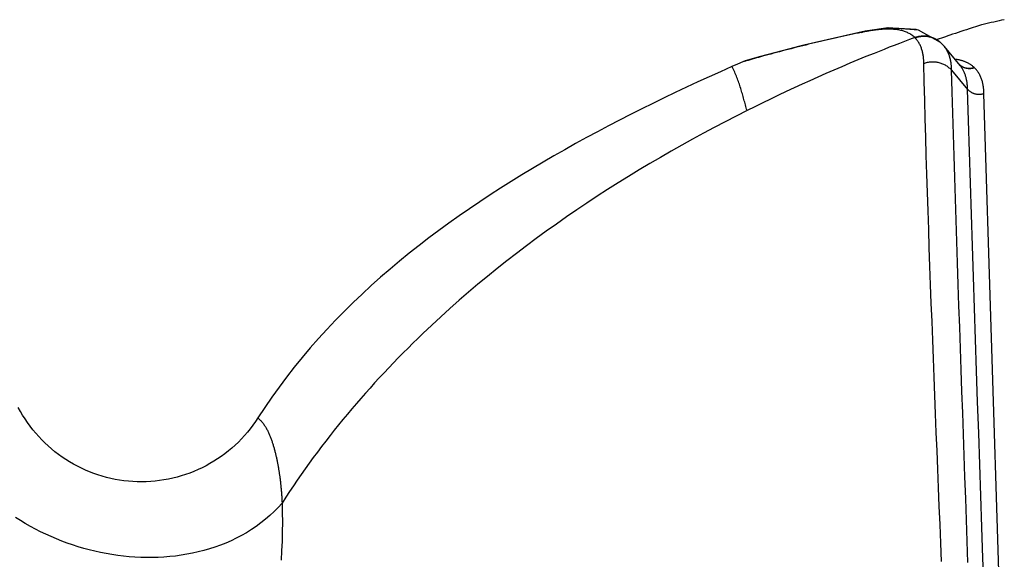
# Model space of a CAD drawing. Header units: millimetres. Extents: x 6 to 204, y 6 to 291.
# Tile 37 of 43: x 112.62 to 125.87, y 233.3 to 240.55. Entities that reach past the tile are written whole.
import ezdxf

# ---------------------------------------------------------------- set-up
doc = ezdxf.new("R2010")
doc.units = ezdxf.units.MM
doc.header["$LTSCALE"] = 19.36
doc.layers.get('0').update_dxf_attribs({"linetype": 'CONTINUOUS'})
doc.layers.add('06___PRT_ALL_SURFS', color=7, linetype='CONTINUOUS')

msp = doc.modelspace()

# ---------------------------------------------------------------- linework, layer by layer
for p, q in [((125.4958, 240.4637), (125.4386, 240.445)), ((125.5538, 240.4826), (125.4958, 240.4637)), ((125.5631, 240.4847), (125.5538, 240.4826)), ((125.5875, 240.4903), (125.5631, 240.4847)), ((124.0019, 240.4011), (123.1752, 240.2123)), ((123.6736, 240.3239), (123.634, 240.3151)), ((123.7131, 240.3326), (123.6736, 240.3239)), ((123.7527, 240.3413), (123.7131, 240.3326)), ((123.7923, 240.3499), (123.7527, 240.3413)), ((123.8318, 240.3585), (123.7923, 240.3499)), ((123.8715, 240.3669), (123.8318, 240.3585)), ((123.9111, 240.3754), (123.8715, 240.3669)), ((123.9507, 240.3837), (123.9111, 240.3754)), ((123.9507, 240.3837), (124.0009, 240.4008)), ((124.3071, 240.4471), (124.0009, 240.4008)), ((124.0009, 240.4008), (124.0019, 240.4011)), ((124.0127, 240.3961), (124.0047, 240.3946)), ((124.0208, 240.3976), (124.0127, 240.3961)), ((124.0288, 240.399), (124.0208, 240.3976)), ((124.0369, 240.4005), (124.0288, 240.399)), ((124.0449, 240.4019), (124.0369, 240.4005)), ((124.053, 240.4033), (124.0449, 240.4019)), ((124.0611, 240.4046), (124.053, 240.4033)), ((124.0692, 240.406), (124.0611, 240.4046)), ((124.0772, 240.4073), (124.0692, 240.406)), ((124.0853, 240.4085), (124.0772, 240.4073)), ((124.0934, 240.4098), (124.0853, 240.4085)), ((124.1015, 240.4109), (124.0934, 240.4098)), ((124.1096, 240.4121), (124.1015, 240.4109)), ((124.1177, 240.4132), (124.1096, 240.4121)), ((124.1258, 240.4143), (124.1177, 240.4132)), ((124.1339, 240.4154), (124.1258, 240.4143)), ((124.142, 240.4164), (124.1339, 240.4154)), ((124.1502, 240.4174), (124.142, 240.4164)), ((124.1583, 240.4183), (124.1502, 240.4174)), ((124.1664, 240.4193), (124.1583, 240.4183)), ((124.1746, 240.4201), (124.1664, 240.4193)), ((124.1827, 240.4209), (124.1746, 240.4201)), ((124.1908, 240.4217), (124.1827, 240.4209)), ((124.199, 240.4224), (124.1908, 240.4217)), ((124.2071, 240.4231), (124.199, 240.4224)), ((124.2153, 240.4238), (124.2071, 240.4231)), ((124.2234, 240.4244), (124.2153, 240.4238)), ((124.2316, 240.4249), (124.2234, 240.4244)), ((124.2398, 240.4254), (124.2316, 240.4249)), ((124.2479, 240.4259), (124.2398, 240.4254)), ((124.2561, 240.4263), (124.2479, 240.4259)), ((124.2643, 240.4266), (124.2561, 240.4263)), ((124.2776, 240.4271), (124.2643, 240.4266)), ((124.2909, 240.4274), (124.2776, 240.4271)), ((124.3044, 240.4276), (124.2909, 240.4274)), ((124.686, 240.423), (124.2972, 240.4456)), ((124.3179, 240.4276), (124.3044, 240.4276)), ((124.7152, 240.4154), (124.3071, 240.4471)), ((124.3314, 240.4274), (124.3179, 240.4276)), ((124.345, 240.427), (124.3314, 240.4274)), ((124.3585, 240.4265), (124.345, 240.427)), ((124.3721, 240.4257), (124.3585, 240.4265)), ((124.3857, 240.4247), (124.3721, 240.4257)), ((124.3992, 240.4235), (124.3857, 240.4247)), ((124.4127, 240.4221), (124.3992, 240.4235)), ((124.4262, 240.4203), (124.4127, 240.4221)), ((124.4396, 240.4184), (124.4262, 240.4203)), ((124.4529, 240.4161), (124.4396, 240.4184)), ((124.4662, 240.4135), (124.4529, 240.4161)), ((124.4794, 240.4107), (124.4662, 240.4135)), ((124.4924, 240.4075), (124.4794, 240.4107)), ((124.5054, 240.404), (124.4924, 240.4075)), ((124.5182, 240.4002), (124.5054, 240.404)), ((124.5308, 240.396), (124.5182, 240.4002)), ((124.5433, 240.3914), (124.5308, 240.396)), ((124.5557, 240.3865), (124.5433, 240.3914)), ((124.5679, 240.3811), (124.5557, 240.3865)), ((124.5798, 240.3754), (124.5679, 240.3811)), ((124.5916, 240.3693), (124.5798, 240.3754)), ((124.6032, 240.3627), (124.5916, 240.3693)), ((124.6145, 240.3558), (124.6032, 240.3627)), ((124.6256, 240.3484), (124.6145, 240.3558)), ((124.6364, 240.3405), (124.6256, 240.3484)), ((124.6468, 240.3323), (124.6364, 240.3405)), ((124.6569, 240.3236), (124.6468, 240.3323)), ((124.6666, 240.3145), (124.6569, 240.3236)), ((124.6666, 240.3145), (124.6773, 240.3186)), ((124.6773, 240.3186), (124.6882, 240.3222)), ((124.6805, 240.3136), (124.69, 240.3168)), ((124.6978, 240.4167), (124.686, 240.423)), ((124.6882, 240.3222), (124.6992, 240.3255)), ((124.69, 240.3168), (124.6996, 240.3198)), ((124.6992, 240.3255), (124.7104, 240.3284)), ((124.6996, 240.3198), (124.7094, 240.3224)), ((124.7094, 240.3224), (124.7193, 240.3247)), ((124.7104, 240.3284), (124.7217, 240.3309)), ((125.0119, 240.2498), (124.7152, 240.4154)), ((124.7193, 240.3247), (124.7293, 240.3268)), ((124.7217, 240.3309), (124.733, 240.3331)), ((124.7293, 240.3268), (124.7394, 240.3285)), ((124.733, 240.3331), (124.7445, 240.3348)), ((124.7394, 240.3285), (124.7495, 240.3299)), ((124.7445, 240.3348), (124.756, 240.3362)), ((124.7495, 240.3299), (124.7597, 240.3311)), ((124.756, 240.3362), (124.7676, 240.3372)), ((124.7597, 240.3311), (124.7699, 240.3319)), ((124.7676, 240.3372), (124.7792, 240.3377)), ((124.7699, 240.3319), (124.7802, 240.3325)), ((124.7792, 240.3377), (124.7908, 240.3379)), ((124.7802, 240.3325), (124.7905, 240.3327)), ((124.7905, 240.3327), (124.8008, 240.3327)), ((124.7908, 240.3379), (124.8025, 240.3377)), ((124.8008, 240.3327), (124.8111, 240.3323)), ((124.8025, 240.3377), (124.8141, 240.337)), ((124.8111, 240.3323), (124.8214, 240.3317)), ((124.8141, 240.337), (124.8257, 240.3359)), ((124.8214, 240.3317), (124.8316, 240.3307)), ((124.8257, 240.3359), (124.8372, 240.3345)), ((124.8316, 240.3307), (124.8417, 240.3294)), ((124.8372, 240.3345), (124.8487, 240.3325)), ((124.8417, 240.3294), (124.8518, 240.3279)), ((124.8487, 240.3325), (124.8601, 240.3302)), ((124.8518, 240.3279), (124.8618, 240.326)), ((124.8601, 240.3302), (124.8714, 240.3274)), ((124.8618, 240.326), (124.8717, 240.3238)), ((124.8714, 240.3274), (124.8826, 240.3243)), ((124.8717, 240.3238), (124.8815, 240.3213)), ((124.8815, 240.3213), (124.8912, 240.3186)), ((124.8826, 240.3243), (124.8937, 240.3207)), ((124.8912, 240.3186), (124.9008, 240.3155)), ((124.8937, 240.3207), (124.9046, 240.3168)), ((124.9008, 240.3155), (124.9101, 240.3121)), ((124.9046, 240.3168), (124.9154, 240.3124)), ((123.1752, 240.2123), (122.5915, 240.058)), ((123.1192, 240.1983), (122.7643, 240.1037)), ((123.0821, 240.1845), (123.0429, 240.1746)), ((123.1215, 240.1943), (123.0821, 240.1845)), ((123.1427, 240.2037), (123.1192, 240.1983)), ((123.1608, 240.204), (123.1215, 240.1943)), ((123.2001, 240.2137), (123.1608, 240.204)), ((123.2395, 240.2233), (123.2001, 240.2137)), ((123.2789, 240.2328), (123.2395, 240.2233)), ((123.3183, 240.2422), (123.2789, 240.2328)), ((123.3577, 240.2516), (123.3183, 240.2422)), ((123.3971, 240.2608), (123.3577, 240.2516)), ((123.4365, 240.2701), (123.3971, 240.2608)), ((123.476, 240.2792), (123.4365, 240.2701)), ((123.5155, 240.2883), (123.476, 240.2792)), ((123.555, 240.2973), (123.5155, 240.2883)), ((123.5945, 240.3062), (123.555, 240.2973)), ((123.634, 240.3151), (123.5945, 240.3062)), ((124.6711, 240.3101), (124.6667, 240.3144)), ((124.6711, 240.3101), (124.6805, 240.3136)), ((124.6792, 240.3018), (124.6711, 240.3101)), ((124.6869, 240.2932), (124.6792, 240.3018)), ((124.6943, 240.2843), (124.6869, 240.2932)), ((124.7014, 240.2752), (124.6943, 240.2843)), ((124.7082, 240.2658), (124.7014, 240.2752)), ((124.7146, 240.2561), (124.7082, 240.2658)), ((124.7208, 240.2463), (124.7146, 240.2561)), ((124.7267, 240.2362), (124.7208, 240.2463)), ((124.7323, 240.2259), (124.7267, 240.2362)), ((124.7376, 240.2155), (124.7323, 240.2259)), ((124.7426, 240.205), (124.7376, 240.2155)), ((124.7473, 240.1942), (124.7426, 240.205)), ((124.7518, 240.1834), (124.7473, 240.1942)), ((124.7559, 240.1725), (124.7518, 240.1834)), ((124.9101, 240.3121), (124.9141, 240.3105)), ((124.9141, 240.3105), (124.918, 240.3089)), ((124.9154, 240.3124), (124.9261, 240.3077)), ((124.918, 240.3089), (124.9219, 240.3073)), ((124.9219, 240.3073), (124.9257, 240.3056)), ((124.9257, 240.3056), (124.9296, 240.3039)), ((124.9261, 240.3077), (124.9365, 240.3026)), ((124.9296, 240.3039), (124.9334, 240.3021)), ((124.9334, 240.3021), (124.9372, 240.3002)), ((124.9365, 240.3026), (124.9468, 240.2972)), ((124.9372, 240.3002), (124.941, 240.2983)), ((124.941, 240.2983), (124.9448, 240.2964)), ((124.9448, 240.2964), (124.9485, 240.2944)), ((124.9468, 240.2972), (124.9568, 240.2914)), ((124.9485, 240.2944), (124.9522, 240.2923)), ((124.9522, 240.2923), (124.9559, 240.2902)), ((124.9559, 240.2902), (124.9596, 240.2881)), ((124.996, 240.2962), (124.9562, 240.2825)), ((124.9568, 240.2914), (124.9666, 240.2852)), ((124.9596, 240.2881), (124.9632, 240.2859)), ((124.9632, 240.2859), (124.9668, 240.2837)), ((124.9666, 240.2852), (124.9762, 240.2788)), ((124.9668, 240.2837), (124.9704, 240.2814)), ((124.9704, 240.2814), (124.9739, 240.2791)), ((124.9739, 240.2791), (124.9774, 240.2767)), ((124.9762, 240.2788), (124.9855, 240.272)), ((124.9774, 240.2767), (124.9809, 240.2743)), ((124.9809, 240.2743), (124.9843, 240.2718)), ((124.9843, 240.2718), (124.9877, 240.2693)), ((124.9855, 240.272), (124.9946, 240.2649)), ((124.9877, 240.2693), (124.9911, 240.2668)), ((124.9911, 240.2668), (124.9944, 240.2642)), ((124.9944, 240.2642), (124.9977, 240.2616)), ((124.9946, 240.2649), (125.0034, 240.2575)), ((125.0266, 240.3067), (124.996, 240.2962)), ((125.0034, 240.2575), (125.0118, 240.2498)), ((125.0419, 240.2194), (125.0209, 240.241)), ((125.0656, 240.1925), (125.0419, 240.2194)), ((125.0656, 240.1926), (125.0654, 240.1929)), ((122.5915, 240.058), (122.3873, 239.9995)), ((122.7293, 240.0926), (122.6903, 240.082)), ((122.7685, 240.1031), (122.7293, 240.0926)), ((122.8076, 240.1136), (122.7685, 240.1031)), ((122.8468, 240.124), (122.8076, 240.1136)), ((122.8859, 240.1342), (122.8468, 240.124)), ((122.9251, 240.1444), (122.8859, 240.1342)), ((122.9644, 240.1546), (122.9251, 240.1444)), ((123.0036, 240.1646), (122.9644, 240.1546)), ((123.0429, 240.1746), (123.0036, 240.1646)), ((124.7598, 240.1615), (124.7559, 240.1725)), ((124.7633, 240.1504), (124.7598, 240.1615)), ((124.7666, 240.1393), (124.7633, 240.1504)), ((124.7697, 240.128), (124.7666, 240.1393)), ((124.7724, 240.1168), (124.7697, 240.128)), ((124.775, 240.1055), (124.7724, 240.1168)), ((124.7773, 240.0941), (124.775, 240.1055)), ((124.7793, 240.0827), (124.7773, 240.0941)), ((124.7812, 240.0713), (124.7793, 240.0827)), ((124.7828, 240.0599), (124.7812, 240.0713)), ((124.7843, 240.0484), (124.7828, 240.0599)), ((125.0847, 240.1673), (125.0814, 240.172)), ((125.0879, 240.1626), (125.0847, 240.1673)), ((125.0909, 240.1578), (125.0879, 240.1626)), ((125.094, 240.153), (125.0909, 240.1578)), ((125.0969, 240.1482), (125.094, 240.153)), ((125.0998, 240.1433), (125.0969, 240.1482)), ((125.1026, 240.1383), (125.0998, 240.1433)), ((125.1053, 240.1333), (125.1026, 240.1383)), ((125.1079, 240.1282), (125.1053, 240.1333)), ((125.1105, 240.1231), (125.1079, 240.1282)), ((125.113, 240.118), (125.1105, 240.1231)), ((125.1154, 240.1129), (125.113, 240.118)), ((125.1178, 240.1077), (125.1154, 240.1129)), ((125.1201, 240.1024), (125.1178, 240.1077)), ((125.1223, 240.0972), (125.1201, 240.1024)), ((125.1245, 240.0919), (125.1223, 240.0972)), ((125.1265, 240.0866), (125.1245, 240.0919)), ((125.1286, 240.0812), (125.1265, 240.0866)), ((125.1305, 240.0759), (125.1286, 240.0812)), ((125.1324, 240.0705), (125.1305, 240.0759)), ((125.1342, 240.0651), (125.1324, 240.0705)), ((125.1359, 240.0597), (125.1342, 240.0651)), ((125.1376, 240.0542), (125.1359, 240.0597)), ((125.1392, 240.0488), (125.1376, 240.0542)), ((122.2074, 239.9232), (122.0543, 239.8553)), ((122.2803, 239.9552), (122.2074, 239.9232)), ((122.2085, 239.9212), (122.2074, 239.9232)), ((122.2091, 239.9203), (122.2085, 239.9212)), ((122.2096, 239.9193), (122.2091, 239.9203)), ((122.2188, 239.9022), (122.2096, 239.9193)), ((122.3534, 239.987), (122.2803, 239.9552)), ((122.3873, 239.9995), (122.3533, 239.9869)), ((122.3534, 239.987), (122.3533, 239.9869)), ((122.3533, 239.9869), (122.3534, 239.987)), ((122.3534, 239.9869), (122.3533, 239.9869)), ((122.3926, 239.9983), (122.3534, 239.9869)), ((122.3741, 239.9951), (122.3873, 239.9995)), ((122.3741, 239.9951), (122.3746, 239.9953)), ((122.3963, 239.9994), (122.3926, 239.9983)), ((124.7855, 240.0369), (124.7843, 240.0484)), ((124.7866, 240.0254), (124.7855, 240.0369)), ((124.7875, 240.0138), (124.7866, 240.0254)), ((124.7882, 240.0023), (124.7875, 240.0138)), ((124.7888, 239.9907), (124.7882, 240.0023)), ((124.7892, 239.9792), (124.7888, 239.9907)), ((124.7896, 239.9677), (124.7892, 239.9792)), ((124.7896, 239.9677), (124.8015, 239.9718)), ((124.7952, 239.7195), (124.7896, 239.9677)), ((124.8015, 239.9718), (124.8136, 239.9756)), ((124.8136, 239.9756), (124.8259, 239.9789)), ((124.8259, 239.9789), (124.8383, 239.9817)), ((124.8383, 239.9817), (124.8509, 239.9841)), ((124.8509, 239.9841), (124.8635, 239.986)), ((124.8635, 239.986), (124.8763, 239.9874)), ((124.8763, 239.9874), (124.8891, 239.9884)), ((124.8891, 239.9884), (124.9019, 239.9889)), ((124.9019, 239.9889), (124.9148, 239.9889)), ((124.9148, 239.9889), (124.9276, 239.9885)), ((124.9276, 239.9885), (124.9405, 239.9876)), ((124.9405, 239.9876), (124.9533, 239.9862)), ((124.9533, 239.9862), (124.9661, 239.9843)), ((124.9661, 239.9843), (124.9787, 239.9819)), ((124.9787, 239.9819), (124.9913, 239.979)), ((124.9913, 239.979), (125.0037, 239.9757)), ((125.0037, 239.9757), (125.0161, 239.9718)), ((125.0161, 239.9718), (125.0282, 239.9675)), ((125.0282, 239.9675), (125.0402, 239.9627)), ((125.0402, 239.9627), (125.052, 239.9575)), ((125.052, 239.9575), (125.0635, 239.9518)), ((125.0635, 239.9518), (125.0749, 239.9457)), ((125.0749, 239.9457), (125.086, 239.9392)), ((125.086, 239.9392), (125.0968, 239.9323)), ((125.0968, 239.9323), (125.1074, 239.925)), ((125.1074, 239.925), (125.1176, 239.9173)), ((125.1407, 240.0435), (125.1392, 240.0488)), ((125.1422, 240.0381), (125.1407, 240.0435)), ((125.1436, 240.0328), (125.1422, 240.0381)), ((125.145, 240.0274), (125.1436, 240.0328)), ((125.1462, 240.022), (125.145, 240.0274)), ((125.1475, 240.0166), (125.1462, 240.022)), ((125.1487, 240.0112), (125.1475, 240.0166)), ((125.1498, 240.0058), (125.1487, 240.0112)), ((125.1509, 240.0003), (125.1498, 240.0058)), ((125.1519, 239.9949), (125.1509, 240.0003)), ((125.1529, 239.9894), (125.1519, 239.9949)), ((125.1538, 239.984), (125.1529, 239.9894)), ((125.1547, 239.9785), (125.1538, 239.984)), ((125.1556, 239.973), (125.1547, 239.9785)), ((125.1564, 239.9675), (125.1556, 239.973)), ((125.1571, 239.962), (125.1564, 239.9675)), ((125.1578, 239.9565), (125.1571, 239.962)), ((125.1585, 239.951), (125.1578, 239.9565)), ((125.1591, 239.9455), (125.1585, 239.951)), ((125.1597, 239.9399), (125.1591, 239.9455)), ((125.1602, 239.9344), (125.1597, 239.9399)), ((125.1607, 239.9289), (125.1602, 239.9344)), ((125.1612, 239.9234), (125.1607, 239.9289)), ((125.1616, 239.9178), (125.1612, 239.9234)), ((125.162, 239.9123), (125.1616, 239.9178)), ((125.2289, 240.019), (125.2204, 240.0203)), ((125.2374, 240.0175), (125.2289, 240.019)), ((125.2459, 240.016), (125.2374, 240.0175)), ((125.2544, 240.0143), (125.2459, 240.016)), ((125.2629, 240.0125), (125.2544, 240.0143)), ((125.2714, 240.0106), (125.2629, 240.0125)), ((125.2713, 239.9465), (125.2664, 239.9511)), ((125.2722, 239.9456), (125.2672, 239.9502)), ((125.2765, 239.9421), (125.2713, 239.9465)), ((125.2798, 240.0085), (125.2714, 240.0106)), ((125.2773, 239.9411), (125.2722, 239.9456)), ((125.2818, 239.9379), (125.2765, 239.9421)), ((125.2826, 239.9368), (125.2773, 239.9411)), ((125.2775, 239.9391), (125.2774, 239.9392)), ((125.2841, 239.9308), (125.2774, 239.9391)), ((125.2882, 240.0064), (125.2798, 240.0085)), ((125.2873, 239.9339), (125.2818, 239.9379)), ((125.2881, 239.9326), (125.2826, 239.9368)), ((125.2905, 239.9223), (125.2841, 239.9308)), ((125.2929, 239.93), (125.2873, 239.9339)), ((125.2938, 239.9287), (125.2881, 239.9326)), ((125.2966, 240.0041), (125.2882, 240.0064)), ((125.2967, 239.9137), (125.2905, 239.9223)), ((125.2986, 239.9264), (125.2929, 239.93)), ((125.2995, 239.9249), (125.2938, 239.9287)), ((125.305, 240.0017), (125.2966, 240.0041)), ((125.3045, 239.9229), (125.2986, 239.9264)), ((125.3055, 239.9213), (125.2995, 239.9249)), ((125.3105, 239.9197), (125.3045, 239.9229)), ((125.3133, 239.9991), (125.305, 240.0017)), ((125.3115, 239.918), (125.3055, 239.9213)), ((125.3166, 239.9166), (125.3105, 239.9197)), ((125.3177, 239.9148), (125.3115, 239.918)), ((125.3216, 239.9964), (125.3133, 239.9991)), ((125.3298, 239.9935), (125.3216, 239.9964)), ((125.3379, 239.9906), (125.3298, 239.9935)), ((125.346, 239.9874), (125.3379, 239.9906)), ((125.3541, 239.9842), (125.346, 239.9874)), ((125.362, 239.9807), (125.3541, 239.9842)), ((125.3699, 239.9772), (125.362, 239.9807)), ((125.3777, 239.9734), (125.3699, 239.9772)), ((125.3854, 239.9695), (125.3777, 239.9734)), ((125.393, 239.9655), (125.3854, 239.9695)), ((125.4006, 239.9613), (125.393, 239.9655)), ((125.408, 239.9569), (125.4006, 239.9613)), ((125.4153, 239.9523), (125.408, 239.9569)), ((125.4225, 239.9476), (125.4153, 239.9523)), ((125.4296, 239.9427), (125.4225, 239.9476)), ((125.4365, 239.9377), (125.4296, 239.9427)), ((125.4434, 239.9324), (125.4365, 239.9377)), ((125.4501, 239.927), (125.4434, 239.9324)), ((125.4566, 239.9215), (125.4501, 239.927)), ((125.4631, 239.9158), (125.4566, 239.9215)), ((121.9015, 239.7866), (121.749, 239.717)), ((122.0543, 239.8553), (121.9015, 239.7866)), ((122.2276, 239.8849), (122.2188, 239.9022)), ((122.2361, 239.8674), (122.2276, 239.8849)), ((122.2442, 239.8498), (122.2361, 239.8674)), ((122.252, 239.832), (122.2442, 239.8498)), ((122.2595, 239.8141), (122.252, 239.832)), ((122.2668, 239.7961), (122.2595, 239.8141)), ((122.2739, 239.778), (122.2668, 239.7961)), ((125.1176, 239.9173), (125.1275, 239.9093)), ((125.1275, 239.9093), (125.1371, 239.9008)), ((125.1371, 239.9008), (125.1463, 239.8921)), ((125.1463, 239.8921), (125.1552, 239.883)), ((125.1552, 239.883), (125.1636, 239.8736)), ((125.1623, 239.9068), (125.162, 239.9123)), ((125.1626, 239.9013), (125.1623, 239.9068)), ((125.1629, 239.8957), (125.1626, 239.9013)), ((125.1631, 239.8902), (125.1629, 239.8957)), ((125.1633, 239.8847), (125.1631, 239.8902)), ((125.1635, 239.8791), (125.1633, 239.8847)), ((125.1636, 239.8736), (125.1635, 239.8791)), ((125.1636, 239.8736), (125.3785, 239.6173)), ((125.1714, 239.5858), (125.1636, 239.8736)), ((125.3026, 239.9048), (125.2967, 239.9137)), ((125.3082, 239.8957), (125.3026, 239.9048)), ((125.3136, 239.8865), (125.3082, 239.8957)), ((125.3187, 239.877), (125.3136, 239.8865)), ((125.3229, 239.9138), (125.3166, 239.9166)), ((125.3239, 239.9119), (125.3177, 239.9148)), ((125.3236, 239.8675), (125.3187, 239.877)), ((125.3292, 239.9112), (125.3229, 239.9138)), ((125.3283, 239.8578), (125.3236, 239.8675)), ((125.3303, 239.9092), (125.3239, 239.9119)), ((125.3327, 239.8479), (125.3283, 239.8578)), ((125.3356, 239.9088), (125.3292, 239.9112)), ((125.3368, 239.9067), (125.3303, 239.9092)), ((125.3369, 239.838), (125.3327, 239.8479)), ((125.3421, 239.9066), (125.3356, 239.9088)), ((125.3433, 239.9045), (125.3368, 239.9067)), ((125.3408, 239.8279), (125.3369, 239.838)), ((125.3445, 239.8178), (125.3408, 239.8279)), ((125.3487, 239.9046), (125.3421, 239.9066)), ((125.35, 239.9024), (125.3433, 239.9045)), ((125.348, 239.8075), (125.3445, 239.8178)), ((125.3513, 239.7971), (125.348, 239.8075)), ((125.3553, 239.9029), (125.3487, 239.9046)), ((125.3567, 239.9007), (125.35, 239.9024)), ((125.3544, 239.7867), (125.3513, 239.7971)), ((125.3573, 239.7763), (125.3544, 239.7867)), ((125.362, 239.9015), (125.3553, 239.9029)), ((125.3634, 239.8991), (125.3567, 239.9007)), ((125.3687, 239.9002), (125.362, 239.9015)), ((125.3703, 239.8979), (125.3634, 239.8991)), ((125.3755, 239.8993), (125.3687, 239.9002)), ((125.3771, 239.8968), (125.3703, 239.8979)), ((125.3823, 239.8985), (125.3755, 239.8993)), ((125.384, 239.896), (125.3771, 239.8968)), ((125.3891, 239.898), (125.3823, 239.8985)), ((125.3909, 239.8955), (125.384, 239.896)), ((125.396, 239.8978), (125.3891, 239.898)), ((125.3978, 239.8952), (125.3909, 239.8955)), ((125.4028, 239.8977), (125.396, 239.8978)), ((125.4047, 239.8951), (125.3978, 239.8952)), ((125.4096, 239.8979), (125.4028, 239.8977)), ((125.4117, 239.8953), (125.4047, 239.8951)), ((125.4165, 239.8984), (125.4096, 239.8979)), ((125.4186, 239.8957), (125.4117, 239.8953)), ((125.4233, 239.899), (125.4165, 239.8984)), ((125.4255, 239.8964), (125.4186, 239.8957)), ((125.43, 239.8999), (125.4233, 239.899)), ((125.4323, 239.8973), (125.4255, 239.8964)), ((125.4367, 239.901), (125.43, 239.8999)), ((125.4391, 239.8984), (125.4323, 239.8973)), ((125.4434, 239.9024), (125.4367, 239.901)), ((125.4458, 239.8997), (125.4391, 239.8984)), ((125.45, 239.9039), (125.4434, 239.9024)), ((125.4525, 239.9013), (125.4458, 239.8997)), ((125.4565, 239.9057), (125.45, 239.9039)), ((125.4591, 239.9031), (125.4525, 239.9013)), ((125.463, 239.9077), (125.4565, 239.9057)), ((125.4657, 239.9051), (125.4591, 239.9031)), ((125.4694, 239.9099), (125.463, 239.9077)), ((125.4694, 239.9099), (125.4631, 239.9158)), ((125.4721, 239.9074), (125.4657, 239.9051)), ((125.4721, 239.9074), (125.4694, 239.9099)), ((125.4805, 239.8986), (125.4722, 239.907)), ((125.4885, 239.8899), (125.4805, 239.8986)), ((125.4963, 239.881), (125.4885, 239.8899)), ((125.5037, 239.8718), (125.4963, 239.881)), ((125.5108, 239.8623), (125.5037, 239.8718)), ((125.5176, 239.8525), (125.5108, 239.8623)), ((125.5242, 239.8426), (125.5176, 239.8525)), ((125.5304, 239.8324), (125.5242, 239.8426)), ((125.5363, 239.8221), (125.5304, 239.8324)), ((125.5419, 239.8116), (125.5363, 239.8221)), ((125.5473, 239.8009), (125.5419, 239.8116)), ((125.5523, 239.79), (125.5473, 239.8009)), ((125.557, 239.7791), (125.5523, 239.79)), ((121.749, 239.717), (121.597, 239.6465)), ((122.2808, 239.7599), (122.2739, 239.778)), ((122.2876, 239.7417), (122.2808, 239.7599)), ((122.2941, 239.7235), (122.2876, 239.7417)), ((122.3005, 239.7051), (122.2941, 239.7235)), ((122.3068, 239.6868), (122.3005, 239.7051)), ((122.3129, 239.6684), (122.3068, 239.6868)), ((122.3189, 239.6499), (122.3129, 239.6684)), ((124.8013, 239.4713), (124.7952, 239.7195)), ((125.3599, 239.7657), (125.3573, 239.7763)), ((125.3624, 239.7552), (125.3599, 239.7657)), ((125.3647, 239.7446), (125.3624, 239.7552)), ((125.3667, 239.734), (125.3647, 239.7446)), ((125.3686, 239.7233), (125.3667, 239.734)), ((125.3703, 239.7127), (125.3686, 239.7233)), ((125.3718, 239.7021), (125.3703, 239.7127)), ((125.3732, 239.6915), (125.3718, 239.7021)), ((125.3744, 239.6809), (125.3732, 239.6915)), ((125.3754, 239.6703), (125.3744, 239.6809)), ((125.3763, 239.6598), (125.3754, 239.6703)), ((125.377, 239.6492), (125.3763, 239.6598)), ((125.5615, 239.768), (125.557, 239.7791)), ((125.5656, 239.7568), (125.5615, 239.768)), ((125.5695, 239.7456), (125.5656, 239.7568)), ((125.573, 239.7342), (125.5695, 239.7456)), ((125.5763, 239.7229), (125.573, 239.7342)), ((125.5793, 239.7114), (125.5763, 239.7229)), ((125.582, 239.6999), (125.5793, 239.7114)), ((125.5845, 239.6883), (125.582, 239.6999)), ((125.5867, 239.6767), (125.5845, 239.6883)), ((125.5888, 239.665), (125.5867, 239.6767)), ((125.5906, 239.6533), (125.5888, 239.665)), ((125.5921, 239.6416), (125.5906, 239.6533)), ((121.4454, 239.5751), (121.2943, 239.5028)), ((121.597, 239.6465), (121.4454, 239.5751)), ((122.3248, 239.6314), (122.3189, 239.6499)), ((122.3305, 239.6129), (122.3248, 239.6314)), ((122.3362, 239.5943), (122.3305, 239.6129)), ((122.3418, 239.5757), (122.3362, 239.5943)), ((122.3472, 239.5571), (122.3418, 239.5757)), ((122.3527, 239.5385), (122.3472, 239.5571)), ((122.358, 239.5198), (122.3527, 239.5385)), ((125.1795, 239.2979), (125.1714, 239.5858)), ((125.3776, 239.6386), (125.377, 239.6492)), ((125.3781, 239.6279), (125.3776, 239.6386)), ((125.3785, 239.6173), (125.3781, 239.6279)), ((125.3906, 239.197), (125.3785, 239.6173)), ((125.3834, 239.6118), (125.3785, 239.6173)), ((125.3886, 239.6064), (125.3834, 239.6118)), ((125.3941, 239.6013), (125.3886, 239.6064)), ((125.3997, 239.5963), (125.3941, 239.6013)), ((125.4055, 239.5915), (125.3997, 239.5963)), ((125.4115, 239.587), (125.4055, 239.5915)), ((125.4177, 239.5827), (125.4115, 239.587)), ((125.424, 239.5786), (125.4177, 239.5827)), ((125.4305, 239.5747), (125.424, 239.5786)), ((125.4372, 239.571), (125.4305, 239.5747)), ((125.4439, 239.5677), (125.4372, 239.571)), ((125.4509, 239.5645), (125.4439, 239.5677)), ((125.4579, 239.5616), (125.4509, 239.5645)), ((125.465, 239.559), (125.4579, 239.5616)), ((125.4722, 239.5567), (125.465, 239.559)), ((125.4795, 239.5546), (125.4722, 239.5567)), ((125.4869, 239.5528), (125.4795, 239.5546)), ((125.4943, 239.5513), (125.4869, 239.5528)), ((125.5018, 239.5501), (125.4943, 239.5513)), ((125.5093, 239.5492), (125.5018, 239.5501)), ((125.5169, 239.5485), (125.5093, 239.5492)), ((125.5244, 239.5481), (125.5169, 239.5485)), ((125.532, 239.548), (125.5244, 239.5481)), ((125.5396, 239.5482), (125.532, 239.548)), ((125.5471, 239.5486), (125.5396, 239.5482)), ((125.5546, 239.5493), (125.5471, 239.5486)), ((125.5621, 239.5503), (125.5546, 239.5493)), ((125.5695, 239.5515), (125.5621, 239.5503)), ((125.5768, 239.553), (125.5695, 239.5515)), ((125.5841, 239.5548), (125.5768, 239.553)), ((125.5913, 239.5568), (125.5841, 239.5548)), ((125.5984, 239.5591), (125.5913, 239.5568)), ((125.5935, 239.6299), (125.5921, 239.6416)), ((125.5947, 239.6181), (125.5935, 239.6299)), ((125.5958, 239.6063), (125.5947, 239.6181)), ((125.5966, 239.5945), (125.5958, 239.6063)), ((125.5974, 239.5827), (125.5966, 239.5945)), ((125.5979, 239.5709), (125.5974, 239.5827)), ((125.5984, 239.5591), (125.5979, 239.5709)), ((126.0158, 226.1576), (125.5984, 239.5591)), ((121.1436, 239.4295), (120.9933, 239.3552)), ((121.2943, 239.5028), (121.1436, 239.4295)), ((122.3634, 239.5011), (122.358, 239.5198)), ((122.3686, 239.4824), (122.3634, 239.5011)), ((122.3739, 239.4638), (122.3686, 239.4824)), ((122.3791, 239.4451), (122.3739, 239.4638)), ((122.3844, 239.4264), (122.3791, 239.4451)), ((122.3896, 239.4077), (122.3844, 239.4264)), ((122.3949, 239.389), (122.3896, 239.4077)), ((122.4001, 239.3703), (122.3949, 239.389)), ((124.8079, 239.2232), (124.8013, 239.4713)), ((120.8436, 239.2799), (120.6944, 239.2036)), ((120.9933, 239.3552), (120.8436, 239.2799)), ((122.263, 239.2578), (122.1157, 239.182)), ((122.411, 239.3326), (122.263, 239.2578)), ((122.4054, 239.3516), (122.4001, 239.3703)), ((122.4108, 239.333), (122.4054, 239.3516)), ((125.1879, 239.0101), (125.1795, 239.2979)), ((120.5457, 239.1262), (120.3976, 239.0478)), ((120.6944, 239.2036), (120.5457, 239.1262)), ((122.1157, 239.182), (121.9689, 239.1051)), ((124.8149, 238.975), (124.8079, 239.2232)), ((125.4032, 238.7766), (125.3906, 239.197)), ((120.3976, 239.0478), (120.2501, 238.9682)), ((121.8227, 239.027), (121.6771, 238.9478)), ((121.9689, 239.1051), (121.8227, 239.027)), ((125.1964, 238.7223), (125.1879, 239.0101)), ((120.1031, 238.8876), (119.9568, 238.8058)), ((120.2501, 238.9682), (120.1031, 238.8876)), ((121.5321, 238.8673), (121.3877, 238.7857)), ((121.6771, 238.9478), (121.5321, 238.8673)), ((124.8223, 238.7269), (124.8149, 238.975)), ((119.9568, 238.8058), (119.8111, 238.7228)), ((121.3877, 238.7857), (121.2439, 238.7029)), ((124.8299, 238.4788), (124.8223, 238.7269)), ((125.416, 238.3563), (125.4032, 238.7766)), ((119.6661, 238.6387), (119.5219, 238.5532)), ((119.8111, 238.7228), (119.6661, 238.6387)), ((121.1007, 238.6189), (120.9581, 238.5336)), ((121.2439, 238.7029), (121.1007, 238.6189)), ((125.2052, 238.4345), (125.1964, 238.7223)), ((119.3785, 238.4664), (119.2359, 238.3783)), ((119.5219, 238.5532), (119.3785, 238.4664)), ((120.9581, 238.5336), (120.8163, 238.4471)), ((124.8379, 238.2307), (124.8299, 238.4788)), ((119.2359, 238.3783), (119.0942, 238.2888)), ((120.6751, 238.3594), (120.5347, 238.2704)), ((120.8163, 238.4471), (120.6751, 238.3594)), ((125.2143, 238.1467), (125.2052, 238.4345)), ((125.4292, 237.936), (125.416, 238.3563)), ((118.9534, 238.1979), (118.8135, 238.1055)), ((119.0942, 238.2888), (118.9534, 238.1979)), ((120.5347, 238.2704), (120.395, 238.1801)), ((124.8461, 237.9826), (124.8379, 238.2307)), ((118.8135, 238.1055), (118.6747, 238.0115)), ((120.2562, 238.0886), (120.1181, 237.9958)), ((120.395, 238.1801), (120.2562, 238.0886)), ((125.2234, 237.8589), (125.2143, 238.1467)), ((118.6747, 238.0115), (118.5369, 237.916)), ((120.1181, 237.9958), (119.9809, 237.9017)), ((124.8544, 237.7345), (124.8461, 237.9826)), ((125.4427, 237.5157), (125.4292, 237.936)), ((118.4003, 237.819), (118.2647, 237.7202)), ((118.5369, 237.916), (118.4003, 237.819)), ((119.8446, 237.8063), (119.7093, 237.7097)), ((119.9809, 237.9017), (119.8446, 237.8063)), ((125.2328, 237.5711), (125.2234, 237.8589)), ((118.2647, 237.7202), (118.1304, 237.6198)), ((119.7093, 237.7097), (119.5749, 237.6118)), ((124.863, 237.4864), (124.8544, 237.7345)), ((118.1304, 237.6198), (117.9974, 237.5176)), ((119.5749, 237.6118), (119.4415, 237.5125)), ((125.2423, 237.2833), (125.2328, 237.5711)), ((117.8658, 237.4137), (117.7356, 237.3079)), ((117.9974, 237.5176), (117.8658, 237.4137)), ((119.3091, 237.412), (119.1777, 237.3101)), ((119.4415, 237.5125), (119.3091, 237.412)), ((124.8718, 237.2384), (124.863, 237.4864)), ((125.4564, 237.0954), (125.4427, 237.5157)), ((117.7356, 237.3079), (117.607, 237.2003)), ((119.1777, 237.3101), (119.0474, 237.207)), ((125.252, 236.9955), (125.2423, 237.2833)), ((117.607, 237.2003), (117.48, 237.0908)), ((119.0474, 237.207), (118.9183, 237.1025)), ((124.8807, 236.9903), (124.8718, 237.2384)), ((117.48, 237.0908), (117.3547, 236.9793)), ((118.9183, 237.1025), (118.7903, 236.9967)), ((125.4703, 236.6751), (125.4564, 237.0954)), ((117.3547, 236.9793), (117.2313, 236.8657)), ((118.6635, 236.8895), (118.5378, 236.781)), ((118.7903, 236.9967), (118.6635, 236.8895)), ((124.8899, 236.7422), (124.8807, 236.9903)), ((125.2618, 236.7078), (125.252, 236.9955)), ((117.1097, 236.7502), (116.9901, 236.6325)), ((117.2313, 236.8657), (117.1097, 236.7502)), ((118.5378, 236.781), (118.4135, 236.6712)), ((124.8991, 236.4942), (124.8899, 236.7422)), ((116.9901, 236.6325), (116.8725, 236.5127)), ((118.4135, 236.6712), (118.2903, 236.56)), ((125.2717, 236.42), (125.2618, 236.7078)), ((125.4843, 236.2548), (125.4703, 236.6751)), ((116.8725, 236.5127), (116.7571, 236.3907)), ((118.2903, 236.56), (118.1685, 236.4475)), ((124.9085, 236.2461), (124.8991, 236.4942)), ((116.7571, 236.3907), (116.6439, 236.2666)), ((118.1685, 236.4475), (118.0481, 236.3336)), ((125.2816, 236.1322), (125.2717, 236.42)), ((116.6439, 236.2666), (116.5331, 236.1404)), ((117.9813, 236.2693), (117.9149, 236.2045)), ((118.0481, 236.3336), (117.9813, 236.2693)), ((124.918, 235.9981), (124.9085, 236.2461)), ((125.4985, 235.8345), (125.4843, 236.2548)), ((116.5331, 236.1404), (116.4246, 236.0122)), ((117.849, 236.1393), (117.7835, 236.0737)), ((117.9149, 236.2045), (117.849, 236.1393)), ((125.2917, 235.8445), (125.2816, 236.1322)), ((116.4246, 236.0122), (116.3187, 235.8819)), ((117.7184, 236.0076), (117.6538, 235.9411)), ((117.7835, 236.0737), (117.7184, 236.0076)), ((124.9276, 235.75), (124.918, 235.9981)), ((116.3187, 235.8819), (116.2154, 235.7496)), ((117.5896, 235.8741), (117.5259, 235.8067)), ((117.6538, 235.9411), (117.5896, 235.8741)), ((125.3018, 235.5567), (125.2917, 235.8445)), ((125.5127, 235.4142), (125.4985, 235.8345)), ((116.2154, 235.7496), (116.1149, 235.6153)), ((117.4627, 235.7387), (117.3999, 235.6704)), ((117.5259, 235.8067), (117.4627, 235.7387)), ((124.9373, 235.502), (124.9276, 235.75)), ((116.1149, 235.6153), (116.0171, 235.479)), ((117.3376, 235.6016), (117.2757, 235.5323)), ((117.3999, 235.6704), (117.3376, 235.6016)), ((125.3119, 235.2689), (125.3018, 235.5567)), ((116.0171, 235.479), (115.9223, 235.3408)), ((117.2144, 235.4625), (117.1536, 235.3923)), ((117.2757, 235.5323), (117.2144, 235.4625)), ((124.9471, 235.2539), (124.9373, 235.502)), ((125.527, 234.9939), (125.5127, 235.4142)), ((112.6336, 235.2884), (112.605, 235.3411)), ((112.664, 235.2367), (112.6336, 235.2884)), ((115.9223, 235.3408), (115.8304, 235.2006)), ((117.0932, 235.3217), (117.0334, 235.2506)), ((117.1536, 235.3923), (117.0932, 235.3217)), ((112.696, 235.186), (112.664, 235.2367)), ((112.7296, 235.1363), (112.696, 235.186)), ((115.7973, 235.1508), (115.7626, 235.102)), ((115.8303, 235.2007), (115.7973, 235.1508)), ((115.8303, 235.2007), (115.8381, 235.1917)), ((115.8381, 235.1917), (115.8465, 235.1841)), ((115.8465, 235.1841), (115.8549, 235.1755)), ((115.8549, 235.1755), (115.8632, 235.1673)), ((115.8632, 235.1673), (115.8713, 235.1591)), ((115.8713, 235.1591), (115.8792, 235.1505)), ((115.8792, 235.1505), (115.8869, 235.1416)), ((116.9741, 235.1791), (116.9154, 235.1071)), ((117.0334, 235.2506), (116.9741, 235.1791)), ((124.9569, 235.0059), (124.9471, 235.2539)), ((125.3221, 234.9812), (125.3119, 235.2689)), ((112.7648, 235.0877), (112.7296, 235.1363)), ((112.8016, 235.0404), (112.7648, 235.0877)), ((112.8398, 234.9942), (112.8016, 235.0404)), ((115.7263, 235.0544), (115.6884, 235.0078)), ((115.7626, 235.102), (115.7263, 235.0544)), ((115.8869, 235.1416), (115.8943, 235.1325)), ((115.8943, 235.1325), (115.9015, 235.1233)), ((115.9015, 235.1233), (115.9084, 235.1139)), ((115.9084, 235.1139), (115.9152, 235.1044)), ((115.9152, 235.1044), (115.9217, 235.0947)), ((115.9217, 235.0947), (115.928, 235.0849)), ((115.928, 235.0849), (115.9341, 235.0749)), ((115.9341, 235.0749), (115.94, 235.0648)), ((115.94, 235.0648), (115.9458, 235.0546)), ((115.9458, 235.0546), (115.9513, 235.0443)), ((115.9513, 235.0443), (115.9567, 235.034)), ((115.9567, 235.034), (115.962, 235.0235)), ((115.962, 235.0235), (115.9671, 235.0129)), ((116.8572, 235.0347), (116.7995, 234.9618)), ((116.9154, 235.1071), (116.8572, 235.0347)), ((112.8796, 234.9493), (112.8398, 234.9942)), ((112.9208, 234.9057), (112.8796, 234.9493)), ((112.9633, 234.8634), (112.9208, 234.9057)), ((115.6082, 234.9184), (115.566, 234.8756)), ((115.649, 234.9625), (115.6082, 234.9184)), ((115.6884, 235.0078), (115.649, 234.9625)), ((115.9671, 235.0129), (115.972, 235.0023)), ((115.972, 235.0023), (115.9769, 234.9917)), ((115.9769, 234.9917), (115.9816, 234.981)), ((115.9816, 234.981), (115.9862, 234.9702)), ((115.9862, 234.9702), (115.9906, 234.9594)), ((115.9906, 234.9594), (115.995, 234.9485)), ((115.995, 234.9485), (115.9992, 234.9377)), ((115.9992, 234.9377), (116.0034, 234.9267)), ((116.0034, 234.9267), (116.0074, 234.9157)), ((116.0074, 234.9157), (116.0113, 234.9047)), ((116.0113, 234.9047), (116.0152, 234.8937)), ((116.0152, 234.8937), (116.0189, 234.8826)), ((116.7424, 234.8885), (116.6859, 234.8148)), ((116.7995, 234.9618), (116.7424, 234.8885)), ((124.9668, 234.7578), (124.9569, 235.0059)), ((125.3323, 234.6934), (125.3221, 234.9812)), ((125.5413, 234.5736), (125.527, 234.9939)), ((113.0072, 234.8225), (112.9633, 234.8634)), ((113.0524, 234.783), (113.0072, 234.8225)), ((113.0988, 234.7449), (113.0524, 234.783)), ((115.4314, 234.7556), (115.3841, 234.7186)), ((115.4775, 234.7941), (115.4314, 234.7556)), ((115.5224, 234.8342), (115.4775, 234.7941)), ((115.566, 234.8756), (115.5224, 234.8342)), ((116.0189, 234.8826), (116.0226, 234.8715)), ((116.0226, 234.8715), (116.0262, 234.8604)), ((116.0262, 234.8604), (116.0297, 234.8493)), ((116.0297, 234.8493), (116.0332, 234.8381)), ((116.0332, 234.8381), (116.0366, 234.8269)), ((116.0366, 234.8269), (116.0399, 234.8157)), ((116.0399, 234.8157), (116.0431, 234.8045)), ((116.0431, 234.8045), (116.0463, 234.7932)), ((116.0463, 234.7932), (116.0494, 234.782)), ((116.0494, 234.782), (116.0525, 234.7707)), ((116.0525, 234.7707), (116.0555, 234.7594)), ((116.0555, 234.7594), (116.0584, 234.7481)), ((116.6859, 234.8148), (116.63, 234.7407)), ((124.9767, 234.5098), (124.9668, 234.7578)), ((113.1464, 234.7084), (113.0988, 234.7449)), ((113.1951, 234.6734), (113.1464, 234.7084)), ((113.2449, 234.64), (113.1951, 234.6734)), ((113.2958, 234.6082), (113.2449, 234.64)), ((115.286, 234.6493), (115.2354, 234.617)), ((115.3356, 234.6831), (115.286, 234.6493)), ((115.3841, 234.7186), (115.3356, 234.6831)), ((116.0584, 234.7481), (116.0613, 234.7368)), ((116.0613, 234.7368), (116.0641, 234.7254)), ((116.0641, 234.7254), (116.0669, 234.714)), ((116.0669, 234.714), (116.0696, 234.7027)), ((116.0696, 234.7027), (116.0722, 234.6913)), ((116.0722, 234.6913), (116.0748, 234.6799)), ((116.0748, 234.6799), (116.0774, 234.6685)), ((116.0774, 234.6685), (116.0799, 234.6571)), ((116.0799, 234.6571), (116.0824, 234.6456)), ((116.0824, 234.6456), (116.0848, 234.6342)), ((116.0848, 234.6342), (116.0871, 234.6228)), ((116.0871, 234.6228), (116.0894, 234.6113)), ((116.5746, 234.6661), (116.5198, 234.5911)), ((116.63, 234.7407), (116.5746, 234.6661)), ((125.3425, 234.4056), (125.3323, 234.6934)), ((113.3477, 234.578), (113.2958, 234.6082)), ((113.4005, 234.5495), (113.3477, 234.578)), ((113.4542, 234.5227), (113.4005, 234.5495)), ((113.5087, 234.4977), (113.4542, 234.5227)), ((113.564, 234.4744), (113.5087, 234.4977)), ((115.0234, 234.5048), (114.9683, 234.4811)), ((115.0777, 234.5303), (115.0234, 234.5048)), ((115.1312, 234.5575), (115.0777, 234.5303)), ((115.1837, 234.5864), (115.1312, 234.5575)), ((115.2354, 234.617), (115.1837, 234.5864)), ((116.0894, 234.6113), (116.0917, 234.5998)), ((116.0917, 234.5998), (116.0939, 234.5884)), ((116.0939, 234.5884), (116.0961, 234.5769)), ((116.0961, 234.5769), (116.0982, 234.5654)), ((116.0982, 234.5654), (116.1003, 234.5539)), ((116.1003, 234.5539), (116.1024, 234.5424)), ((116.1024, 234.5424), (116.1044, 234.5309)), ((116.1044, 234.5309), (116.1063, 234.5193)), ((116.1063, 234.5193), (116.1083, 234.5078)), ((116.1083, 234.5078), (116.1101, 234.4963)), ((116.1101, 234.4963), (116.112, 234.4847)), ((116.4657, 234.5157), (116.4122, 234.4399)), ((116.5198, 234.5911), (116.4657, 234.5157)), ((124.9867, 234.2618), (124.9767, 234.5098)), ((125.5556, 234.1534), (125.5413, 234.5736)), ((113.62, 234.4529), (113.564, 234.4744)), ((113.6766, 234.4333), (113.62, 234.4529)), ((113.7339, 234.4155), (113.6766, 234.4333)), ((113.7917, 234.3996), (113.7339, 234.4155)), ((113.85, 234.3856), (113.7917, 234.3996)), ((113.9088, 234.3735), (113.85, 234.3856)), ((113.9679, 234.3633), (113.9088, 234.3735)), ((114.0273, 234.355), (113.9679, 234.3633)), ((114.0869, 234.3486), (114.0273, 234.355)), ((114.506, 234.3575), (114.4464, 234.3505)), ((114.5653, 234.3665), (114.506, 234.3575)), ((114.6244, 234.3773), (114.5653, 234.3665)), ((114.683, 234.3899), (114.6244, 234.3773)), ((114.7412, 234.4045), (114.683, 234.3899)), ((114.7989, 234.4209), (114.7412, 234.4045)), ((114.856, 234.4391), (114.7989, 234.4209)), ((114.9125, 234.4592), (114.856, 234.4391)), ((114.9683, 234.4811), (114.9125, 234.4592)), ((116.112, 234.4847), (116.1138, 234.4732)), ((116.1138, 234.4732), (116.1155, 234.4616)), ((116.1155, 234.4616), (116.1173, 234.4501)), ((116.1173, 234.4501), (116.1189, 234.4385)), ((116.1189, 234.4385), (116.1206, 234.4269)), ((116.1206, 234.4269), (116.1222, 234.4154)), ((116.1222, 234.4154), (116.1238, 234.4038)), ((116.1238, 234.4038), (116.1253, 234.3922)), ((116.1253, 234.3922), (116.1268, 234.3806)), ((116.1268, 234.3806), (116.1282, 234.369)), ((116.1282, 234.369), (116.1296, 234.3574)), ((116.1296, 234.3574), (116.131, 234.3458)), ((116.3592, 234.3636), (116.307, 234.2869)), ((116.4122, 234.4399), (116.3592, 234.3636)), ((125.3527, 234.1179), (125.3425, 234.4056)), ((114.1468, 234.3441), (114.0869, 234.3486)), ((114.2067, 234.3416), (114.1468, 234.3441)), ((114.2667, 234.3409), (114.2067, 234.3416)), ((114.3267, 234.3422), (114.2667, 234.3409)), ((114.3866, 234.3454), (114.3267, 234.3422)), ((114.4464, 234.3505), (114.3866, 234.3454)), ((116.131, 234.3458), (116.1324, 234.3342)), ((116.1324, 234.3342), (116.1337, 234.3226)), ((116.1337, 234.3226), (116.1349, 234.311)), ((116.1349, 234.311), (116.1362, 234.2993)), ((116.1362, 234.2993), (116.1374, 234.2877)), ((116.1374, 234.2877), (116.1385, 234.2761)), ((116.1385, 234.2761), (116.1397, 234.2644)), ((116.1397, 234.2644), (116.1408, 234.2528)), ((116.1408, 234.2528), (116.1418, 234.2412)), ((116.1418, 234.2412), (116.1428, 234.2295)), ((116.1428, 234.2295), (116.1438, 234.2179)), ((116.307, 234.2869), (116.2553, 234.2099)), ((124.9967, 234.0138), (124.9867, 234.2618)), ((116.1438, 234.2179), (116.1448, 234.2062)), ((116.1448, 234.2062), (116.1457, 234.1946)), ((116.1457, 234.1946), (116.1466, 234.1829)), ((116.1466, 234.1829), (116.1474, 234.1713)), ((116.1474, 234.1713), (116.1482, 234.1596)), ((116.1482, 234.1596), (116.149, 234.1479)), ((116.149, 234.1479), (116.1498, 234.1363)), ((116.1498, 234.1363), (116.1505, 234.1246)), ((116.1505, 234.1246), (116.1511, 234.1129)), ((116.1511, 234.1129), (116.1518, 234.1013)), ((116.1518, 234.1013), (116.1524, 234.0896)), ((116.1524, 234.0896), (116.1529, 234.0779)), ((116.2043, 234.1324), (116.154, 234.0545)), ((116.2553, 234.2099), (116.2043, 234.1324)), ((125.3629, 233.8301), (125.3527, 234.1179)), ((125.5699, 233.7331), (125.5556, 234.1534)), ((116.1022, 233.9966), (116.0478, 233.9408)), ((116.154, 234.0546), (116.1022, 233.9966)), ((116.1529, 234.0779), (116.1535, 234.0663)), ((116.1535, 234.0663), (116.154, 234.0546)), ((116.154, 234.0546), (116.1578, 233.9264)), ((125.0067, 233.7657), (124.9967, 234.0138)), ((112.6332, 233.8199), (112.5675, 233.8615)), ((115.9318, 233.8364), (115.8706, 233.7877)), ((115.9909, 233.8874), (115.9318, 233.8364)), ((116.0478, 233.9408), (115.9909, 233.8874)), ((116.1578, 233.9264), (116.1589, 233.7981)), ((125.3731, 233.5423), (125.3629, 233.8301)), ((112.6998, 233.7799), (112.6332, 233.8199)), ((112.7673, 233.7415), (112.6998, 233.7799)), ((112.8358, 233.7047), (112.7673, 233.7415)), ((112.9051, 233.6695), (112.8358, 233.7047)), ((115.7425, 233.6978), (115.676, 233.6566)), ((115.8074, 233.7415), (115.7425, 233.6978)), ((115.8706, 233.7877), (115.8074, 233.7415)), ((116.1589, 233.7981), (116.1575, 233.6698)), ((125.0167, 233.5177), (125.0067, 233.7657)), ((125.5842, 233.3128), (125.5699, 233.7331)), ((112.9752, 233.6359), (112.9051, 233.6695)), ((113.0461, 233.6039), (112.9752, 233.6359)), ((113.1177, 233.5734), (113.0461, 233.6039)), ((113.19, 233.5446), (113.1177, 233.5734)), ((115.5388, 233.5819), (115.4684, 233.5483)), ((115.6081, 233.618), (115.5388, 233.5819)), ((115.676, 233.6566), (115.6081, 233.618)), ((116.1575, 233.6698), (116.1541, 233.5415)), ((113.263, 233.5174), (113.19, 233.5446)), ((113.3366, 233.4919), (113.263, 233.5174)), ((113.4108, 233.4681), (113.3366, 233.4919)), ((113.4856, 233.446), (113.4108, 233.4681)), ((113.5608, 233.4257), (113.4856, 233.446)), ((115.1768, 233.4384), (115.1019, 233.4169)), ((115.251, 233.4623), (115.1768, 233.4384)), ((115.3244, 233.4885), (115.251, 233.4623)), ((115.3969, 233.5172), (115.3244, 233.4885)), ((115.4684, 233.5483), (115.3969, 233.5172)), ((116.1541, 233.5415), (116.1489, 233.4132)), ((125.0268, 233.2697), (125.0167, 233.5177)), ((125.3833, 233.2546), (125.3731, 233.5423)), ((113.6364, 233.4071), (113.5608, 233.4257)), ((113.7125, 233.3903), (113.6364, 233.4071)), ((113.7889, 233.3753), (113.7125, 233.3903)), ((113.8657, 233.3622), (113.7889, 233.3753)), ((113.9427, 233.3508), (113.8657, 233.3622)), ((114.02, 233.3414), (113.9427, 233.3508)), ((114.0975, 233.3338), (114.02, 233.3414)), ((114.1752, 233.3281), (114.0975, 233.3338)), ((114.253, 233.3243), (114.1752, 233.3281)), ((114.3309, 233.3224), (114.253, 233.3243)), ((114.4088, 233.3225), (114.3309, 233.3224)), ((114.4867, 233.3246), (114.4088, 233.3225)), ((114.5645, 233.3287), (114.4867, 233.3246)), ((114.6422, 233.3348), (114.5645, 233.3287)), ((114.7197, 233.3431), (114.6422, 233.3348)), ((114.7969, 233.3534), (114.7197, 233.3431)), ((114.8738, 233.366), (114.7969, 233.3534)), ((114.9503, 233.3807), (114.8738, 233.366)), ((115.0263, 233.3976), (114.9503, 233.3807)), ((115.1019, 233.4169), (115.0263, 233.3976)), ((116.1489, 233.4132), (116.1423, 233.2851)), ((125.5985, 232.8925), (125.5842, 233.3128))]:
    msp.add_line(p, q)
for centre, radius, start, end in [((133.7007, 205.0595), 36.3479, 102.43812, 102.89766), ((124.5323, 237.6235), 2.8209, 100.7787, 101.89746), ((135.8641, 208.6971), 33.4159, 108.72128, 108.92459), ((135.8057, 208.8701), 33.2332, 108.17676, 108.7216), ((133.2268, 217.4886), 24.3781, 110.55677, 111.93894), ((124.7942, 240.0095), 0.324, 45.59607, 51.07709), ((124.8077, 239.9776), 0.3357, 35.37656, 39.81618), ((132.82, 218.4908), 23.2965, 111.93189, 116.53888), ((128.156, 220.0328), 20.7809, 105.45901, 105.76715), ((128.1522, 220.0501), 20.7632, 105.25179, 105.46189), ((126.3497, 226.4311), 14.1325, 105.7684, 106.24468)]:
    msp.add_arc(centre, radius, start, end)
at = {"layer": '06___PRT_ALL_SURFS'}
msp.add_line((125.2775, 239.9391), (125.0654, 240.1928), dxfattribs=at)

doc.saveas('drawing.dxf')
